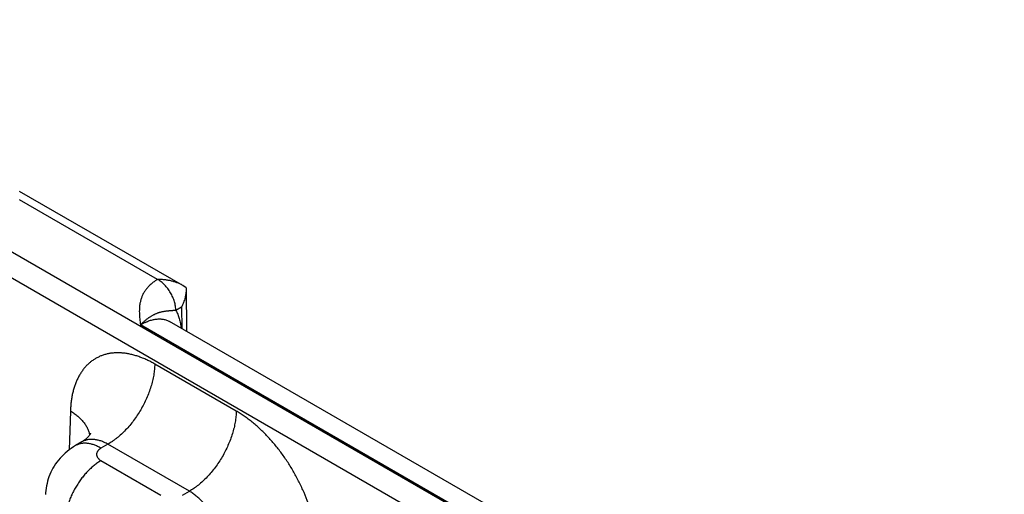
# Model space of a CAD drawing. Header units: inches. Extents: x 0 to 34, y 0 to 22.
# Tile 96 of 124: x 25.929 to 27.088, y 17.867 to 18.426. Entities that reach past the tile are written whole.
import ezdxf

# ---------------------------------------------------------------- set-up
doc = ezdxf.new("R2010")
doc.units = ezdxf.units.IN
doc.header["$LTSCALE"] = 1.87
doc.header["$MEASUREMENT"] = 0
doc.layers.get('0').update_dxf_attribs({"linetype": 'CONTINUOUS'})

msp = doc.modelspace()

# ---------------------------------------------------------------- linework, layer by layer
at = {"color": 7, "linetype": 'CONTINUOUS'}
for p, q in [((29.2166, 16.2485), (23.9853, 19.269)), ((29.2031, 16.2255), (23.9718, 19.246)), ((26.0913, 18.1199), (25.9289, 18.2136)), ((26.121, 18.1129), (25.9291, 18.2236)), ((26.1252, 18.1101), (26.121, 18.1129)), ((26.1252, 18.1101), (26.1256, 18.0587)), ((26.1197, 18.0874), (26.1129, 18.0834)), ((26.1197, 18.0874), (26.1199, 18.062)), ((26.4938, 17.8224), (26.0713, 18.0664)), ((26.5296, 17.8254), (26.1055, 18.0703)), ((26.1839, 17.9649), (26.088, 18.0202)), ((25.9888, 17.9649), (25.9874, 17.9193)), ((26.0024, 17.9285), (25.9948, 17.9242)), ((26.0329, 17.9258), (26.0248, 17.9212)), ((26.1288, 17.8705), (26.0329, 17.9258)), ((26.0248, 17.9065), (26.0953, 17.8658)), ((26.1207, 17.8658), (26.1288, 17.8705))]:
    msp.add_line(p, q, dxfattribs=at)
for points in [[(26.0125, 17.9388), (26.0125, 17.9388), (26.0125, 17.9387), (26.0125, 17.9386), (26.0123, 17.9383), (26.0121, 17.938), (26.0119, 17.9375), (26.0115, 17.9369), (26.011, 17.9362), (26.0104, 17.9354), (26.0097, 17.9345), (26.0089, 17.9336), (26.0079, 17.9326), (26.0067, 17.9315), (26.0054, 17.9305), (26.0039, 17.9295), (26.0024, 17.9285)], [(25.9948, 17.9242), (25.9924, 17.9227), (25.9899, 17.921), (25.9874, 17.9193), (25.9851, 17.9174), (25.9828, 17.9155), (25.9806, 17.9135), (25.9786, 17.9115), (25.9766, 17.9093), (25.9747, 17.9071), (25.973, 17.9049), (25.9713, 17.9026), (25.9698, 17.9002), (25.9683, 17.8978), (25.967, 17.8953), (25.9658, 17.8928), (25.9646, 17.8902), (25.9636, 17.8876), (25.9627, 17.885), (25.9619, 17.8823), (25.9613, 17.8797), (25.9607, 17.877), (25.9602, 17.8742), (25.9599, 17.8715), (25.9597, 17.8687), (25.9596, 17.8668)]]:
    msp.add_lwpolyline(points, dxfattribs=at)
for points, knots in [([(26.0913, 18.1199), (26.0909, 18.1197), (26.0902, 18.1193), (26.0892, 18.1186), (26.0882, 18.1179), (26.0869, 18.117), (26.0854, 18.1158), (26.0837, 18.1144), (26.082, 18.1129), (26.0805, 18.1114), (26.0791, 18.1098), (26.0778, 18.1082), (26.0767, 18.1065), (26.0756, 18.1049), (26.0746, 18.1032), (26.0738, 18.1015), (26.073, 18.0998), (26.0724, 18.0981), (26.0718, 18.0963), (26.0713, 18.0946), (26.0709, 18.0928), (26.0705, 18.0911), (26.0703, 18.0893), (26.0701, 18.0876), (26.07, 18.0858), (26.0699, 18.0834), (26.0699, 18.0805), (26.0701, 18.077), (26.0704, 18.0734), (26.0708, 18.0699), (26.0711, 18.0676), (26.0713, 18.0664)], [0, 0, 0, 0, 0.020016, 0.039778, 0.059278, 0.078527, 0.116295, 0.153104, 0.188991, 0.223998, 0.258173, 0.291572, 0.324253, 0.356281, 0.38772, 0.418636, 0.449095, 0.47916, 0.508893, 0.538353, 0.567591, 0.596655, 0.62559, 0.654432, 0.683213, 0.711959, 0.76942, 0.826933, 0.884543, 0.942245, 1, 1, 1, 1]), ([(26.121, 18.1129), (26.1199, 18.1135), (26.1177, 18.1146), (26.1142, 18.1161), (26.1106, 18.1173), (26.1068, 18.1183), (26.103, 18.119), (26.0998, 18.1194), (26.0972, 18.1197), (26.0952, 18.1198), (26.0932, 18.1199), (26.0919, 18.1199), (26.0913, 18.1199)], [0, 0, 0, 0, 0.120791, 0.243393, 0.36745, 0.492654, 0.618735, 0.745456, 0.808995, 0.872615, 0.936292, 1, 1, 1, 1]), ([(26.1129, 18.0834), (26.1129, 18.0842), (26.1128, 18.0859), (26.1125, 18.0884), (26.112, 18.091), (26.1113, 18.0937), (26.1104, 18.0964), (26.1093, 18.099), (26.108, 18.1017), (26.1066, 18.1042), (26.105, 18.1067), (26.1034, 18.1091), (26.1015, 18.1113), (26.0996, 18.1134), (26.0977, 18.1153), (26.0956, 18.1171), (26.0935, 18.1186), (26.0921, 18.1195), (26.0914, 18.1199)], [0, 0, 0, 0, 0.055737, 0.113935, 0.174368, 0.236755, 0.300765, 0.366035, 0.432174, 0.498773, 0.565415, 0.631682, 0.697162, 0.761461, 0.824209, 0.885067, 0.943744, 1, 1, 1, 1]), ([(26.1252, 18.1098), (26.1252, 18.1088), (26.1251, 18.1069), (26.1248, 18.104), (26.1244, 18.1012), (26.1237, 18.0983), (26.1229, 18.0955), (26.122, 18.0928), (26.1209, 18.0901), (26.1201, 18.0883), (26.1197, 18.0874)], [0, 0, 0, 0, 0.123766, 0.248167, 0.373058, 0.498295, 0.623742, 0.749264, 0.874729, 1, 1, 1, 1]), ([(26.1129, 18.0834), (26.1123, 18.0834), (26.1115, 18.0833), (26.1104, 18.0832), (26.1096, 18.0832), (26.1088, 18.0831), (26.1081, 18.0831), (26.1074, 18.083), (26.1067, 18.083), (26.106, 18.0829), (26.1051, 18.0828), (26.1041, 18.0827), (26.1028, 18.0826), (26.1016, 18.0824), (26.1004, 18.0823), (26.0993, 18.0821), (26.0981, 18.0819), (26.0969, 18.0817), (26.0958, 18.0814), (26.0946, 18.0811), (26.0934, 18.0808), (26.0922, 18.0804), (26.091, 18.08), (26.0898, 18.0795), (26.0888, 18.0791), (26.088, 18.0787), (26.0871, 18.0783), (26.0861, 18.0778), (26.0848, 18.0771), (26.0835, 18.0763), (26.0822, 18.0755), (26.0811, 18.0747), (26.0802, 18.0741), (26.0793, 18.0734), (26.0781, 18.0726), (26.0768, 18.0715), (26.0756, 18.0705), (26.0747, 18.0697), (26.0738, 18.0688), (26.0726, 18.0677), (26.0717, 18.0668), (26.0713, 18.0664)], [0, 0, 0, 0, 0.036791, 0.05426, 0.071164, 0.087544, 0.103436, 0.118881, 0.13392, 0.14859, 0.162927, 0.19074, 0.217628, 0.243831, 0.269564, 0.295023, 0.320383, 0.345797, 0.371403, 0.397327, 0.423683, 0.45057, 0.478078, 0.506279, 0.535246, 0.550042, 0.565057, 0.595757, 0.62738, 0.659967, 0.693561, 0.728193, 0.745896, 0.763857, 0.800567, 0.838345, 0.877194, 0.897012, 0.917088, 0.958023, 1, 1, 1, 1]), ([(26.1129, 18.0834), (26.1133, 18.0827), (26.1141, 18.0812), (26.1151, 18.0788), (26.1161, 18.0764), (26.1169, 18.0738), (26.1176, 18.0711), (26.1184, 18.0673), (26.1188, 18.0644), (26.119, 18.0625)], [0, 0, 0, 0, 0.114129, 0.231101, 0.351087, 0.474231, 0.600641, 0.73039, 1, 1, 1, 1]), ([(26.0713, 18.0664), (26.0717, 18.0666), (26.0724, 18.0671), (26.0736, 18.0677), (26.0748, 18.0684), (26.076, 18.069), (26.0772, 18.0695), (26.0787, 18.0702), (26.0807, 18.071), (26.083, 18.0718), (26.0853, 18.0724), (26.0875, 18.0729), (26.0898, 18.0732), (26.0919, 18.0734), (26.0941, 18.0734), (26.0961, 18.0733), (26.0981, 18.073), (26.1001, 18.0726), (26.102, 18.072), (26.1038, 18.0712), (26.1049, 18.0706), (26.1055, 18.0703)], [0, 0, 0, 0, 0.03817, 0.075849, 0.112998, 0.149638, 0.185777, 0.221407, 0.291136, 0.358852, 0.424593, 0.488421, 0.550425, 0.610718, 0.669443, 0.726767, 0.782885, 0.838018, 0.892407, 0.946311, 1, 1, 1, 1]), ([(26.088, 18.0202), (26.0865, 18.0211), (26.0834, 18.0229), (26.0786, 18.0252), (26.0739, 18.0272), (26.0692, 18.029), (26.0646, 18.0305), (26.06, 18.0317), (26.0555, 18.0326), (26.051, 18.0332), (26.0466, 18.0335), (26.0424, 18.0335), (26.0382, 18.0332), (26.0341, 18.0326), (26.0302, 18.0317), (26.0263, 18.0305), (26.0227, 18.029), (26.0191, 18.0272), (26.0158, 18.0251), (26.0126, 18.0228), (26.0096, 18.0202), (26.0067, 18.0173), (26.0041, 18.0141), (26.0016, 18.0107), (25.9994, 18.0071), (25.9973, 18.0032), (25.9955, 17.9991), (25.9938, 17.9948), (25.9924, 17.9902), (25.9913, 17.9855), (25.9903, 17.9806), (25.9896, 17.9755), (25.9891, 17.9703), (25.9889, 17.9667), (25.9888, 17.9649)], [0, 0, 0, 0, 0.037315, 0.073712, 0.109185, 0.143732, 0.177363, 0.210096, 0.24196, 0.272995, 0.303253, 0.332796, 0.361699, 0.390049, 0.417941, 0.445481, 0.472783, 0.499964, 0.527146, 0.554449, 0.581992, 0.609888, 0.638241, 0.66715, 0.696698, 0.726962, 0.758003, 0.789873, 0.822612, 0.856248, 0.890801, 0.926279, 0.962681, 1, 1, 1, 1]), ([(26.088, 18.0202), (26.088, 18.0181), (26.0878, 18.0138), (26.0869, 18.0072), (26.0855, 18.0004), (26.0836, 17.9936), (26.0813, 17.9867), (26.0785, 17.9798), (26.0753, 17.973), (26.0716, 17.9664), (26.0676, 17.96), (26.0633, 17.9538), (26.0587, 17.948), (26.0539, 17.9426), (26.0489, 17.9377), (26.0445, 17.9339), (26.0409, 17.9311), (26.0374, 17.9286), (26.0347, 17.9269), (26.0329, 17.9258)], [0, 0, 0, 0, 0.056204, 0.114844, 0.175676, 0.238405, 0.302691, 0.368163, 0.434426, 0.501069, 0.567674, 0.633825, 0.699113, 0.763148, 0.825561, 0.886022, 0.915434, 0.944253, 1, 1, 1, 1]), ([(25.9888, 17.9649), (25.9904, 17.964), (25.9934, 17.962), (25.9975, 17.9588), (26.0012, 17.9555), (26.0043, 17.9519), (26.0065, 17.9488), (26.008, 17.9463), (26.009, 17.9444), (26.0098, 17.9425), (26.0105, 17.9405), (26.011, 17.9386), (26.0112, 17.9373), (26.0113, 17.9366)], [0, 0, 0, 0, 0.146511, 0.286391, 0.419591, 0.546272, 0.666835, 0.725046, 0.782, 0.837822, 0.892655, 0.946657, 1, 1, 1, 1]), ([(26.1839, 17.9649), (26.1839, 17.9628), (26.1836, 17.9584), (26.1828, 17.9518), (26.1814, 17.9451), (26.1795, 17.9382), (26.1771, 17.9313), (26.1743, 17.9244), (26.1711, 17.9177), (26.1675, 17.911), (26.1635, 17.9046), (26.1592, 17.8985), (26.1546, 17.8927), (26.1497, 17.8873), (26.1447, 17.8823), (26.1404, 17.8785), (26.1368, 17.8758), (26.1333, 17.8733), (26.1306, 17.8715), (26.1288, 17.8705)], [0, 0, 0, 0, 0.056204, 0.114844, 0.175676, 0.238405, 0.302691, 0.368163, 0.434426, 0.501069, 0.567674, 0.633825, 0.699113, 0.763148, 0.825561, 0.886022, 0.915434, 0.944253, 1, 1, 1, 1]), ([(26.2798, 17.7969), (26.2798, 17.7988), (26.2797, 17.8026), (26.2794, 17.8083), (26.2788, 17.8142), (26.2777, 17.8221), (26.2758, 17.8323), (26.2726, 17.8445), (26.2686, 17.8568), (26.2638, 17.869), (26.2582, 17.8811), (26.2519, 17.8929), (26.245, 17.9043), (26.2374, 17.9152), (26.2294, 17.9255), (26.2209, 17.9351), (26.2135, 17.9425), (26.2074, 17.948), (26.2028, 17.9519), (26.1981, 17.9555), (26.1934, 17.9589), (26.1887, 17.962), (26.1855, 17.964), (26.1839, 17.9649)], [0, 0, 0, 0, 0.027978, 0.056571, 0.085757, 0.115506, 0.176553, 0.239429, 0.3038, 0.3693, 0.43554, 0.502116, 0.568618, 0.634637, 0.699775, 0.763649, 0.825903, 0.856324, 0.886224, 0.91557, 0.94433, 0.972481, 1, 1, 1, 1]), ([(26.0248, 17.9212), (26.0235, 17.922), (26.0214, 17.923), (26.0186, 17.9243), (26.016, 17.9253), (26.0133, 17.9261), (26.0106, 17.9266), (26.0086, 17.9269), (26.0067, 17.927), (26.0049, 17.927), (26.003, 17.9268), (26.0013, 17.9266), (25.9996, 17.9262), (25.9979, 17.9256), (25.9963, 17.925), (25.9953, 17.9244), (25.9948, 17.9242)], [0, 0, 0, 0, 0.148542, 0.219948, 0.289419, 0.422584, 0.486421, 0.548509, 0.608954, 0.667885, 0.725458, 0.781853, 0.837273, 0.891942, 0.9461, 1, 1, 1, 1]), ([(26.0329, 17.9258), (26.0316, 17.9266), (26.0295, 17.9277), (26.0267, 17.9289), (26.0246, 17.9297), (26.0226, 17.9303), (26.0205, 17.9308), (26.0185, 17.9312), (26.0166, 17.9314), (26.0146, 17.9315), (26.0127, 17.9315), (26.0109, 17.9314), (26.0091, 17.9311), (26.0073, 17.9306), (26.0056, 17.9301), (26.004, 17.9294), (26.0029, 17.9288), (26.0024, 17.9285)], [0, 0, 0, 0, 0.14636, 0.21686, 0.285562, 0.352491, 0.417693, 0.481233, 0.543198, 0.6037, 0.66287, 0.720865, 0.777862, 0.834056, 0.889659, 0.944896, 1, 1, 1, 1]), ([(26.0248, 17.9212), (26.0244, 17.921), (26.0237, 17.9205), (26.0226, 17.9196), (26.0218, 17.9189), (26.0213, 17.9183), (26.0208, 17.9177), (26.0203, 17.9169), (26.02, 17.916), (26.0198, 17.9154), (26.0197, 17.9149), (26.0196, 17.9144), (26.0196, 17.9138), (26.0196, 17.9133), (26.0197, 17.9128), (26.0198, 17.9123), (26.02, 17.9116), (26.0203, 17.9108), (26.0208, 17.91), (26.0213, 17.9094), (26.0218, 17.9088), (26.0226, 17.908), (26.0237, 17.9072), (26.0244, 17.9067), (26.0248, 17.9065)], [0, 0, 0, 0, 0.074282, 0.144711, 0.211305, 0.24323, 0.274281, 0.333946, 0.390901, 0.418618, 0.445958, 0.473044, 0.5, 0.526956, 0.554042, 0.581382, 0.609099, 0.666054, 0.725719, 0.75677, 0.788695, 0.855289, 0.925718, 1, 1, 1, 1]), ([(26.0248, 17.9065), (26.0234, 17.9057), (26.0206, 17.9039), (26.0166, 17.9009), (26.0126, 17.8974), (26.0087, 17.8936), (26.005, 17.8894), (26.0015, 17.885), (25.9981, 17.8802), (25.9951, 17.8753), (25.9923, 17.8702), (25.9898, 17.865), (25.9876, 17.8597), (25.9858, 17.8544), (25.9844, 17.8491), (25.9833, 17.8439), (25.9826, 17.8388), (25.9825, 17.8355), (25.9824, 17.8339)], [0, 0, 0, 0, 0.055748, 0.113969, 0.174431, 0.236845, 0.30088, 0.366169, 0.43232, 0.498926, 0.56557, 0.631833, 0.697306, 0.761592, 0.824322, 0.885155, 0.943796, 1, 1, 1, 1]), ([(26.1695, 17.7969), (26.1695, 17.7986), (26.1695, 17.802), (26.169, 17.8071), (26.1681, 17.8124), (26.1668, 17.8178), (26.1651, 17.8232), (26.1631, 17.8285), (26.1607, 17.8338), (26.1581, 17.839), (26.1551, 17.844), (26.1519, 17.8488), (26.1484, 17.8533), (26.1448, 17.8575), (26.141, 17.8614), (26.137, 17.8648), (26.133, 17.8679), (26.1302, 17.8697), (26.1288, 17.8705)], [0, 0, 0, 0, 0.057025, 0.11632, 0.177647, 0.240716, 0.3052, 0.37074, 0.436955, 0.50345, 0.569826, 0.635684, 0.700637, 0.764313, 0.826371, 0.886503, 0.944448, 1, 1, 1, 1])]:
    msp.add_open_spline(points, degree=3, knots=knots, dxfattribs=at)

doc.saveas('drawing.dxf')
